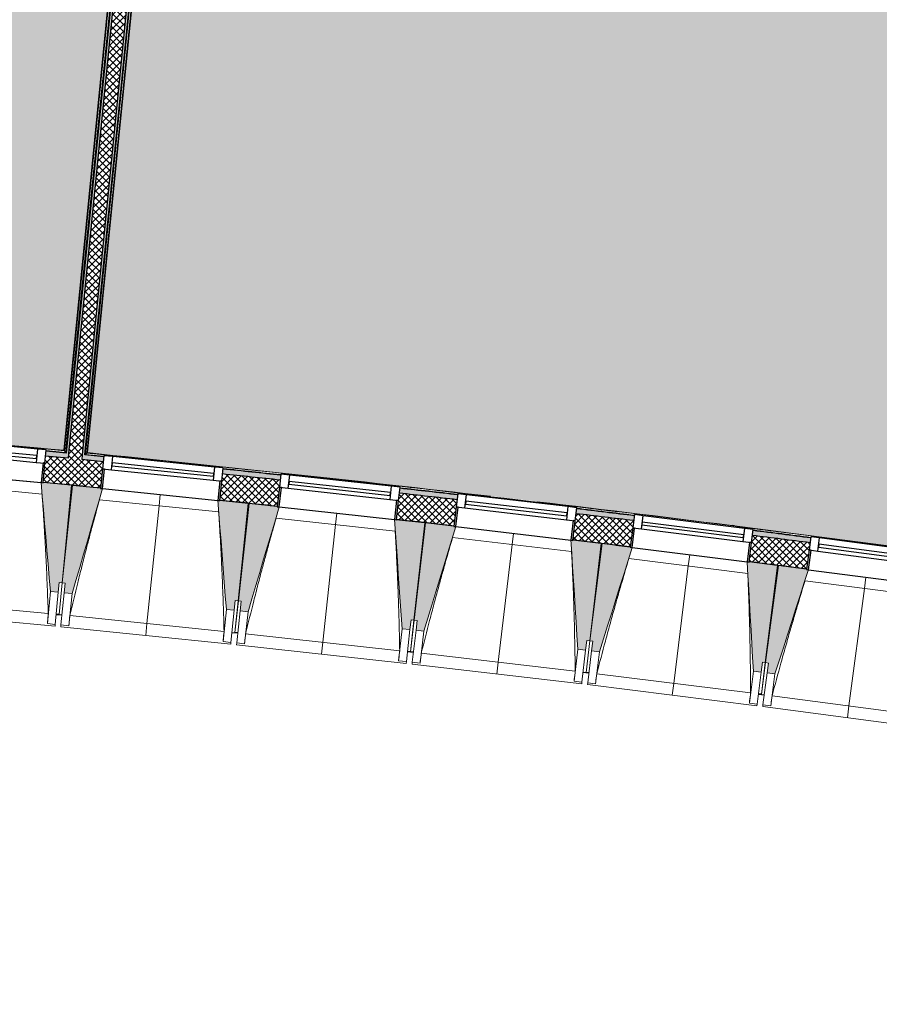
# Model space of a CAD drawing. Header units: millimetres. Extents: x 1909 to 78032, y -36590 to 14615.
# Tile 16 of 68: x 31115 to 35493, y -32461 to -27446. Entities that reach past the tile are written whole.
import ezdxf

# ---------------------------------------------------------------- set-up
doc = ezdxf.new("R2010")
doc.units = ezdxf.units.MM
for name, color, linetype, lineweight in [('A-FLOR', 7, 'Continuous', 25), ('A-FLOR-HRAL', 7, 'Continuous', 18), ('A-GENM', 7, 'Continuous', 18), ('A-GLAZ', 7, 'Continuous', 25), ('A-WALL', 7, 'Continuous', 25), ('A-WALL-PATT', 7, 'Continuous', 25), ('I-WALL', 7, 'Continuous', 25), ('M-AREA-PATT', 7, 'Continuous', 18), ('S-BEAM', 7, 'Continuous', 18)]:
    doc.layers.add(name, color=color, linetype=linetype, lineweight=lineweight)
pattern_1 = [(45, (0, 0), (-17.67767, 17.67767), []), (135, (0, 0), (-17.67767, -17.67767), [])]

# ---------------------------------------------------------------- blocks, each defined once
blk = doc.blocks.new('XXX_VIDE FENETRE - 590-389517-2021_015_1111_DCE_1_50_N0 FINI_SSI_ZDA_ZDM')
at = {"layer": 'A-GLAZ'}
for p, q in [((-305.1, 0), (-305.1, -100)), ((-295.1, 0), (-305.1, 0)), ((295.1, 0), (-295.1, 0)), ((-295.1, -100), (-295.1, 0)), ((305.1, 0), (295.1, 0)), ((295.1, 0), (295.1, -100)), ((305.1, -100), (305.1, 0)), ((-305.1, -100), (-295.1, -100)), ((-260.1, -100), (-305.1, -100)), ((-305.1, -100), (-305.1, -167.5)), ((-260.1, -167.5), (-260.1, -100)), ((260.1, -100), (-260.1, -100)), ((260.1, -100), (260.1, -167.5)), ((305.1, -100), (260.1, -100)), ((295.1, -100), (305.1, -100)), ((305.1, -167.5), (305.1, -100)), ((-305.1, -167.5), (-260.1, -167.5)), ((-260.1, -167.5), (260.1, -167.5)), ((260.1, -167.5), (305.1, -167.5))]:
    blk.add_line(p, q, dxfattribs=at)
at = {"layer": 'A-GLAZ', "color": 173, "true_color": 0x5c63b1}
for p, q in [((260.1, -120), (-260.1, -120)), ((-260.1, -120), (-260.1, -135)), ((-260.1, -135), (260.1, -135)), ((260.1, -135), (260.1, -120))]:
    blk.add_line(p, q, dxfattribs=at)
blk = doc.blocks.new('Garde-corps - Garde-corps-510088-2021_015_1111_DCE_1_50_N0 FINI_SSI_ZDA_ZDM')
at = {"layer": 'A-FLOR-HRAL'}
for p, q in [((-8937, -29660.7), (-8389.9, -24145.2)), ((-8929.2, -29654.3), (-8382.7, -24145.2)), ((-8927.3, -29652.7), (-8378.9, -24123.7)), ((-8925.5, -29651.2), (-8377.2, -24123.8)), ((-8842.6, -29671.7), (-8937, -29660.7)), ((-8842.5, -29670.1), (-8937, -29660.7)), ((-8653, -29683.2), (-8925.5, -29651.2)), ((-8129.8, -29744.5), (-8191.9, -29737.2)), ((-7941.7, -29766.6), (-7960, -29764.6)), ((-5633.3, -30022.5), (-5640.4, -30021.6)), ((-5513.1, -30051.4), (-5536.1, -30048.4)), ((-5281.2, -30078.3), (-5321.3, -30073.6))]:
    blk.add_line(p, q, dxfattribs=at)
at = {"layer": 'A-FLOR-HRAL', "flags": 128}
for points in [[(-8937, -29660.7), (-8937.1, -29660.8), (-8937.4, -29661), (-8937.9, -29661.4), (-8938.4, -29661.8), (-8939, -29662.3), (-8939.6, -29662.8), (-8940.3, -29663.3)], [(-8929.2, -29654.3), (-8933.1, -29657.5), (-8937, -29660.7)], [(-8925.5, -29651.2), (-8925.5, -29651.2), (-8925.6, -29651.3), (-8925.7, -29651.4), (-8925.9, -29651.6), (-8926.2, -29651.8), (-8926.4, -29652), (-8926.6, -29652.2), (-8926.9, -29652.4), (-8927.1, -29652.5), (-8927.3, -29652.7)]]:
    blk.add_lwpolyline(points, dxfattribs=at)
at = {"layer": 'A-FLOR-HRAL'}
for radius, start, end in [(125935, 82.312065, 84.320586), (125936.7, 83.380429, 84.319793), (125927.8, 83.868418, 84.002976), (125927.8, 83.456226, 83.590783), (125936.7, 82.312858, 83.271383), (125927.8, 83.044033, 83.178591), (125927.8, 82.631839, 82.766398)]:
    blk.add_arc((-21392, -154971), radius, start, end, dxfattribs=at)
blk = doc.blocks.new('Garde-corps - Garde-corps-510192-2021_015_1111_DCE_1_50_N0 FINI_SSI_ZDA_ZDM')
at = {"layer": 'A-FLOR-HRAL'}
for p, q in [((-8498.7, -24111.8), (-9046.9, -29639.2)), ((-8497, -24112), (-9045.4, -29641)), ((-8497.4, -24133.9), (-9043.9, -29642.9)), ((-8490.4, -24135.2), (-9037.5, -29650.7)), ((-9046.9, -29639.2), (-9329.4, -29616.3)), ((-9037.5, -29650.7), (-9136.9, -29642.6)), ((-9037.5, -29650.7), (-9136.8, -29641))]:
    blk.add_line(p, q, dxfattribs=at)
at = {"layer": 'A-FLOR-HRAL', "flags": 128}
blk.add_lwpolyline([(-9043.9, -29642.9), (-9040.7, -29646.8), (-9037.5, -29650.7)], dxfattribs=at)
at = {"layer": 'A-FLOR-HRAL'}
for radius, start, end in [(125935, 84.373021, 86.346998), (125936.7, 84.373813, 86.346207)]:
    blk.add_arc((-21392, -154971), radius, start, end, dxfattribs=at)
for points, knots in [([(-9046.9, -29639.2), (-9046.9, -29639.2), (-9046.9, -29639.2), (-9046.8, -29639.3), (-9046.7, -29639.4), (-9046.6, -29639.6), (-9046.5, -29639.7), (-9046.3, -29639.9), (-9046.2, -29640.1), (-9046, -29640.3), (-9045.8, -29640.5), (-9045.6, -29640.8), (-9045.5, -29640.9), (-9045.4, -29641)], [0.075, 0.075, 0.075, 0.075, 0.15, 0.2125, 0.275, 0.35, 0.425, 0.5, 0.6, 0.7, 0.775, 0.85, 1, 1, 1, 1]), ([(-9037.5, -29650.7), (-9037.5, -29650.7), (-9037.5, -29650.7), (-9037.4, -29650.8), (-9037.4, -29650.8), (-9037.3, -29650.9), (-9037.3, -29651), (-9037.2, -29651.1), (-9037.1, -29651.1), (-9037, -29651.2), (-9036.9, -29651.4), (-9036.8, -29651.5), (-9036.7, -29651.6), (-9036.6, -29651.7), (-9036.5, -29651.9), (-9036.4, -29652), (-9036.3, -29652.1), (-9036.2, -29652.3), (-9036, -29652.5), (-9035.7, -29652.8), (-9035.3, -29653.4), (-9035, -29653.8), (-9034.8, -29654)], [0, 0, 0, 0, 0.071429, 0.107143, 0.142857, 0.178571, 0.214286, 0.25, 0.285714, 0.321429, 0.357143, 0.392857, 0.428571, 0.464286, 0.5, 0.535714, 0.571429, 0.607143, 0.642857, 0.714286, 0.857143, 1, 1, 1, 1])]:
    blk.add_open_spline(points, degree=3, knots=knots, dxfattribs=at)
blk = doc.blocks.new('B02_ARC_rvt-1-2021_015_1111_DCE_1_50_N0 FINI_SSI_ZDA_ZDM')
at = {"layer": 'A-WALL-PATT', "lineweight": 5, "true_color": 0xdadada}
blk.add_hatch(color=254, dxfattribs=at).paths.add_polyline_path([(-9022.4, -29655.2), (-8409.9, -23480.5), (-8422.3, -23479.3), (-9034.8, -29654), (-9028.6, -29654.6)])
at = {"layer": 'A-WALL-PATT', "lineweight": 18}
h = blk.add_hatch(dxfattribs=at)
h.set_pattern_fill('FP_1', color=256, style=0, pattern_type=2)
h.set_pattern_definition(pattern_1)
h.paths.add_polyline_path([(-8955.2, -29687), (-8340.2, -23487.4), (-8409.9, -23480.5), (-9024.8, -29680.1), (-8990, -29683.5)])
at = {"layer": 'A-WALL-PATT', "true_color": 0xdadada}
blk.add_hatch(color=254, dxfattribs=at).paths.add_polyline_path([(-8940.3, -29663.3), (-8327.9, -23488.6), (-8340.2, -23487.4), (-8952.7, -29662.1), (-8946.5, -29662.7)])
at = {"layer": 'A-WALL-PATT', "lineweight": 18}
h = blk.add_hatch(dxfattribs=at)
h.set_pattern_fill('FP_1', color=256, style=0, pattern_type=2)
h.set_pattern_definition(pattern_1)
h.paths.add_polyline_path([(7036.9, -32461.5), (7067.4, -32330), (6938.6, -32300.2), (6908.5, -32431.8), (7003, -32453.6)])
h.paths.add_polyline_path([(6313.7, -32295.9), (6343.7, -32164.3), (6055.4, -32099.5), (6026.3, -32231.3), (6313.3, -32295.8)])
h.paths.add_polyline_path([(5430.4, -32099.8), (5459.5, -31967.9), (5170.7, -31905.2), (5142.5, -32037.3), (5430.1, -32099.7)])
h.paths.add_polyline_path([(4545.8, -31910), (4573.9, -31777.9), (4284.7, -31717.3), (4257.5, -31849.6), (4545.4, -31909.9)])
h.paths.add_polyline_path([(3659.8, -31726.6), (3687, -31594.3), (3571.3, -31570.9), (3545.1, -31703.3), (3629.1, -31720.3)])
h.paths.add_polyline_path([(3445.1, -31683.1), (3471.3, -31550.7), (3397.3, -31535.8), (3371.1, -31668.2), (3434.3, -31680.9)])
h.paths.add_polyline_path([(2772.5, -31549.5), (2798.8, -31417.1), (2507.7, -31360.5), (2483.4, -31493.3), (2772.2, -31549.5)])
h.paths.add_polyline_path([(1884, -31378.9), (1908.3, -31246.1), (1618.8, -31191.9), (1594.4, -31324.7), (1883.3, -31378.7)])
h.paths.add_polyline_path([(994.2, -31214.6), (1018.6, -31081.8), (727.7, -31029.6), (704.3, -31162.5), (993.9, -31214.6)])
h.paths.add_polyline_path([(103.4, -31056.8), (126.8, -30923.8), (-164.5, -30873.7), (-186.9, -31006.8), (103, -31056.7)])
h.paths.add_polyline_path([(-788.7, -30905.3), (-766.2, -30772.2), (-1057.8, -30724.2), (-1079.3, -30857.4), (-789, -30905.3)])
h.paths.add_polyline_path([(-1681.7, -30760.3), (-1660.2, -30627.1), (-1952.2, -30581.1), (-1972.7, -30714.5), (-1682, -30760.3)])
h.paths.add_polyline_path([(-2575.8, -30621.8), (-2555.3, -30488.3), (-2847.5, -30444.4), (-2867.1, -30578), (-2576.1, -30621.7)])
h.paths.add_polyline_path([(-3470.9, -30489.6), (-3451.3, -30356), (-3743.9, -30314.3), (-3762.5, -30448), (-3471.1, -30489.6)])
h.paths.add_polyline_path([(-4366.9, -30363.9), (-4348.3, -30230.2), (-4641.1, -30190.5), (-4658.8, -30324.4), (-4367.1, -30363.9)])
h.paths.add_polyline_path([(-5263.7, -30244.6), (-5246.1, -30110.8), (-5539.2, -30073.2), (-5555.9, -30207.2), (-5264, -30244.6)])
h.paths.add_polyline_path([(-6161.5, -30131.8), (-6144.8, -29997.9), (-6438.2, -29962.4), (-6453.9, -30096.5), (-6161.7, -30131.8)])
h.paths.add_polyline_path([(-7060, -30025.5), (-7044.2, -29891.4), (-7337.9, -29858.1), (-7352.6, -29992.3), (-7060.2, -30025.5)])
h.paths.add_polyline_path([(-7959.2, -29925.6), (-7944.4, -29791.4), (-8238.3, -29760.2), (-8252, -29894.5), (-7959.4, -29925.6)])
h.paths.add_polyline_path([(-8859.1, -29832.2), (-8845.3, -29697.9), (-9139.4, -29668.8), (-9152.3, -29803.2), (-8859.3, -29832.2)])
h.paths.add_polyline_path([(-9759.7, -29745.3), (-9746.9, -29610.9), (-10041.2, -29583.9), (-10053, -29718.4), (-9759.8, -29745.3)])
h.paths.add_polyline_path([(-10660.9, -29664.9), (-10649, -29530.4), (-10943.5, -29505.5), (-10954.4, -29640.1), (-10661, -29664.9)])
h.paths.add_polyline_path([(-11562.6, -29590.9), (-11551.7, -29456.3), (-11846.4, -29433.6), (-11856.3, -29568.2), (-11562.7, -29590.9)])
h.paths.add_polyline_path([(-12464.9, -29523.4), (-12455, -29388.8), (-12749.7, -29368.2), (-12758.7, -29502.9), (-12465, -29523.4)])
h.paths.add_polyline_path([(-13367.6, -29462.5), (-13358.6, -29327.8), (-13405.4, -29324.8), (-13413.8, -29459.5), (-13367.7, -29462.5)])
at = {"layer": 'A-WALL-PATT', "lineweight": 5, "true_color": 0xdadada}
h = blk.add_hatch(color=254, dxfattribs=at)
h.paths.add_polyline_path([(7067.4, -32330), (7073.1, -32305.6), (6944.2, -32275.8), (6938.6, -32300.2), (7008.6, -32316.3)])
h.paths.add_polyline_path([(6343.7, -32164.3), (6349.3, -32139.9), (6060.8, -32075.1), (6055.4, -32099.5), (6335.6, -32162.5)])
h.paths.add_polyline_path([(5459.5, -31967.9), (5464.9, -31943.5), (5175.9, -31880.8), (5170.7, -31905.2), (5451.7, -31966.2)])
h.paths.add_polyline_path([(4573.9, -31777.9), (4579.2, -31753.5), (4289.7, -31692.8), (4284.7, -31717.3), (4566.3, -31776.3)])
h.paths.add_polyline_path([(3687, -31594.3), (3692, -31569.8), (3576.1, -31546.3), (3571.3, -31570.9), (3659.8, -31588.8)])
h.paths.add_polyline_path([(3471.3, -31550.7), (3476.1, -31526.2), (3402.2, -31511.3), (3397.3, -31535.8), (3470, -31550.4)])
h.paths.add_polyline_path([(2798.8, -31417.1), (2803.6, -31392.6), (2512.2, -31335.9), (2507.7, -31360.5), (2791.6, -31415.7)])
h.paths.add_polyline_path([(1908.3, -31246.1), (1912.8, -31221.5), (1623.3, -31167.3), (1618.8, -31191.9), (1901.3, -31244.8)])
h.paths.add_polyline_path([(1018.6, -31081.8), (1023.1, -31057.3), (732.1, -31005), (727.7, -31029.6), (1012, -31080.6)])
h.paths.add_polyline_path([(126.8, -30923.8), (131.1, -30899.2), (22.2, -30880.4), (18, -30905), (123, -30923.2)])
h.paths.add_polyline_path([(-51, -30893.1), (-46.8, -30868.5), (-160.3, -30849), (-164.5, -30873.7), (-52.9, -30892.8)])
h.paths.add_polyline_path([(-766.2, -30772.2), (-762, -30747.6), (-1053.8, -30699.5), (-1057.8, -30724.2), (-772.3, -30771.2)])
h.paths.add_polyline_path([(-1660.2, -30627.1), (-1656.2, -30602.4), (-1948.4, -30556.4), (-1952.2, -30581.1), (-1666.1, -30626.1)])
h.paths.add_polyline_path([(-2555.3, -30488.3), (-2551.5, -30463.6), (-2843.9, -30419.7), (-2847.5, -30444.4), (-2560.9, -30487.5)])
h.paths.add_polyline_path([(-3451.3, -30356), (-3447.7, -30331.3), (-3740.4, -30289.5), (-3743.9, -30314.3), (-3456.6, -30355.3)])
h.paths.add_polyline_path([(-4348.3, -30230.2), (-4344.8, -30205.4), (-4454.3, -30190.5), (-4457.6, -30215.3), (-4353.3, -30229.5)])
h.paths.add_polyline_path([(-4527, -30205.9), (-4523.7, -30181.1), (-4637.9, -30165.7), (-4641.1, -30190.5), (-4529.9, -30205.5)])
h.paths.add_polyline_path([(-5246.1, -30110.8), (-5242.8, -30086), (-5536.1, -30048.4), (-5539.2, -30073.2), (-5250.9, -30110.2)])
h.paths.add_polyline_path([(-6144.8, -29997.9), (-6141.7, -29973.1), (-6435.3, -29937.6), (-6438.2, -29962.4), (-6149.3, -29997.3)])
h.paths.add_polyline_path([(-7044.2, -29891.4), (-7041.3, -29866.6), (-7335.1, -29833.2), (-7337.9, -29858.1), (-7048.5, -29890.9)])
h.paths.add_polyline_path([(-7944.4, -29791.4), (-7941.7, -29766.6), (-8235.8, -29735.4), (-8238.3, -29760.2), (-7948.4, -29791)])
h.paths.add_polyline_path([(-8845.3, -29697.9), (-8842.8, -29673.1), (-8952.7, -29662.1), (-8955.2, -29687), (-8849.1, -29697.6)])
h.paths.add_polyline_path([(-9024.8, -29680.1), (-9022.4, -29655.2), (-9137, -29643.9), (-9139.4, -29668.8), (-9028.6, -29679.7)])
h.paths.add_polyline_path([(-9746.9, -29610.9), (-9744.5, -29586), (-10039, -29559), (-10041.2, -29583.9), (-9750.3, -29610.6)])
h.paths.add_polyline_path([(-10649, -29530.4), (-10646.8, -29505.5), (-10941.5, -29480.6), (-10943.5, -29505.5), (-10652.2, -29530.1)])
h.paths.add_polyline_path([(-11551.7, -29456.3), (-11549.7, -29431.4), (-11844.5, -29408.7), (-11846.4, -29433.6), (-11554.7, -29456.1)])
h.paths.add_polyline_path([(-12454.9, -29388.8), (-12453.1, -29363.9), (-12748.1, -29343.2), (-12749.7, -29368.2), (-12457.6, -29388.6)])
h.paths.add_polyline_path([(-13358.6, -29327.8), (-13356.9, -29302.8), (-13378.9, -29301.4), (-13380.5, -29326.4), (-13361, -29327.6)])
at = {"layer": 'A-FLOR'}
for p, q in [((-9008.1, -29817.4), (-9003.3, -29817.9)), ((-8108, -29909.7), (-8103.3, -29910.2)), ((-7352.6, -29992.3), (-7290.7, -29999.3)), ((-6310.3, -30113.8), (-6305.3, -30114.4)), ((-6233, -30123.1), (-6161.5, -30131.8)), ((-5412.2, -30225.5), (-5407.5, -30226.1))]:
    blk.add_line(p, q, dxfattribs=at)
blk.add_arc((-21392, -154971), 125764.8, 83.456418, 83.558302, dxfattribs=at)
at = {"layer": 'A-WALL'}
for p, q in [((-8409.9, -23480.5), (-9022.4, -29655.2)), ((-8340.2, -23487.4), (-8952.7, -29662.1)), ((-8487.4, -24135.5), (-9034.8, -29654)), ((-8940.3, -29663.3), (-8392.9, -24144.9)), ((-9024.8, -29680.1), (-9139.4, -29668.8)), ((-9022.4, -29655.2), (-9024.8, -29680.1)), ((-8952.7, -29662.1), (-8955.2, -29687)), ((-8845.3, -29697.9), (-8955.2, -29687))]:
    blk.add_line(p, q, dxfattribs=at)
for start, end in [(83.868451, 84.002948), (83.456258, 83.590755), (83.044065, 83.178562), (82.631872, 82.766369)]:
    blk.add_arc((-21392, -154971), 125899.8, start, end, dxfattribs=at)
at = {"layer": 'I-WALL', "flags": 128}
for points in [[(-9034.8, -29654), (-9085.9, -29649), (-9137, -29643.9)], [(-8842.8, -29673.1), (-8891.5, -29668.2), (-8940.3, -29663.3)]]:
    blk.add_lwpolyline(points, dxfattribs=at)
at = {"layer": 'I-WALL'}
for radius, start, end in [(125924.8, 83.868422, 84.002973), (125764.8, 84.280805, 84.415004), (125924.8, 83.456229, 83.590781), (125764.8, 83.868611, 84.00281), (125924.8, 83.044036, 83.178588), (125764.8, 83.456418, 83.590617), (125924.8, 82.631843, 82.766395), (125764.8, 83.044224, 83.178423), (125764.8, 82.63203, 82.76623)]:
    blk.add_arc((-21392, -154971), radius, start, end, dxfattribs=at)
at = {"layer": 'A-FLOR-HRAL', "lineweight": 18}
for name in ['Garde-corps - Garde-corps-510192-2021_015_1111_DCE_1_50_N0 FINI_SSI_ZDA_ZDM', 'Garde-corps - Garde-corps-510088-2021_015_1111_DCE_1_50_N0 FINI_SSI_ZDA_ZDM']:
    blk.add_blockref(name, (0, 0), dxfattribs=at)
at = {"layer": 'A-GLAZ', "lineweight": 18}
for p, rotation in [((-9456.1, -29775.8), 174.5426623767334), ((-8555.8, -29865), 174.1310278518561), ((-7656.1, -29960.6), 173.7193933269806), ((-6757.1, -30062.7), 173.307758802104), ((-5858.9, -30171.3), 172.8961242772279), ((-4961.5, -30286.3), 172.4844897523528)]:
    blk.add_blockref('XXX_VIDE FENETRE - 590-389517-2021_015_1111_DCE_1_50_N0 FINI_SSI_ZDA_ZDM', p, dxfattribs=dict(at, rotation=rotation))
blk = doc.blocks.new('20_MUR PREFA_01 - MODULE_01 B-3165811-2021_015_1111_DCE_1_50_N0 FINI_SSI_ZDA_ZDM')
at = {"layer": 'A-GENM'}
for p, q in [((0, 722.1), (0, 661.4)), ((0, 661.4), (0, 58.5)), ((0, 0.7), (0, 58.5))]:
    blk.add_line(p, q, dxfattribs=at)
blk = doc.blocks.new('B02_DC_STR_rvt-1-2021_015_1111_DCE_1_50_N0 FINI_SSI_ZDA_ZDM')
at = {"layer": 'S-BEAM', "lineweight": 5, "true_color": 0x787878}
for points in [[(-9075.2, -30362.8), (-9070.5, -30313), (-9055.5, -30314.4), (-9008.1, -29817.9), (-9152.3, -29804.1), (-9152.9, -29804.8), (-9162.3, -29803.9), (-9115.1, -30359)], [(-9004.8, -30369.8), (-8849.4, -29834.8), (-8859.3, -29833.8), (-8859.3, -29833.1), (-9003.4, -29818.3), (-9054.4, -30314.5), (-9039.4, -30316), (-9044.6, -30365.7), (-9039.4, -30366.3)], [(-8179.1, -30454.7), (-8174, -30405), (-8159.1, -30406.5), (-8108.1, -29910.3), (-8252.2, -29895.5), (-8252.3, -29896.2), (-8262.2, -29895.2), (-8218.9, -30450.6), (-8187.7, -30453.8)], [(-8108.7, -30462.2), (-7949.5, -29928.3), (-7959.4, -29927.2), (-7959.4, -29926.6), (-8103.3, -29910.7), (-8157.9, -30406.5), (-8143, -30408.2), (-8148.5, -30457.9), (-8143, -30458.5)], [(-7283.7, -30553), (-7278.2, -30503.3), (-7263.3, -30505), (-7208.7, -30009.2), (-7352.8, -29993.3), (-7353, -29994), (-7362.7, -29992.9), (-7323.4, -30548.7)], [(-7213.3, -30561.1), (-7050.2, -30028.3), (-7060.2, -30027.2), (-7060.2, -30026.5), (-7204, -30009.6), (-7262.1, -30505), (-7247.2, -30506.7), (-7253, -30556.4), (-7247.2, -30557.1)], [(-6389, -30657.8), (-6383.1, -30608.1), (-6368.2, -30609.9), (-6310.1, -30114.5), (-6454, -30097.6), (-6454.1, -30098.3), (-6464, -30097.1), (-6428.7, -30653.1), (-6399.6, -30656.5)], [(-6318.7, -30666.3), (-6151.8, -30134.8), (-6161.7, -30133.6), (-6161.7, -30132.9), (-6305.4, -30115), (-6367.1, -30609.9), (-6352.2, -30611.8), (-6358.4, -30661.4), (-6352.2, -30662.2)], [(-5495, -30769), (-5488.9, -30719.4), (-5474, -30721.2), (-5412.3, -30226.3), (-5556.1, -30208.3), (-5556.2, -30209), (-5566.1, -30207.8), (-5534.7, -30764)], [(-5424.8, -30778), (-5254.1, -30247.7), (-5264, -30246.4), (-5264, -30245.7), (-5407.5, -30226.8), (-5472.8, -30721.3), (-5457.9, -30723.2), (-5464.5, -30772.8), (-5457.9, -30773.7)]]:
    blk.add_hatch(color=8, dxfattribs=at).paths.add_polyline_path(points)
at = {"layer": 'A-FLOR'}
for p, q in [((-9086, -30475.2), (-9056.1, -30478.1)), ((-9071, -30475.8), (-9085.9, -30474.4)), ((-8190.7, -30567), (-8160.8, -30570.2)), ((-8160.7, -30569.3), (-8175.6, -30567.6)), ((-7266.2, -30668.7), (-7296, -30665.3)), ((-7296, -30665.3), (-7266.2, -30668.7)), ((-7281, -30666.1), (-7295.9, -30664.5)), ((-6402.1, -30770), (-6372.3, -30773.6)), ((-6372.3, -30773.6), (-6387.2, -30771.8)), ((-6372.2, -30772.6), (-6387.1, -30770.8)), ((-5509, -30881.1), (-5479.2, -30884.9)), ((-5494, -30882.1), (-5508.9, -30880.2))]:
    blk.add_line(p, q, dxfattribs=at)
at = {"layer": 'S-BEAM'}
for p, q in [((-9749.9, -29747.7), (-9162.4, -29803.9)), ((-9157.8, -29862.4), (-9765.5, -29804.3)), ((-9008.1, -29817.9), (-9152.4, -29804.1)), ((-9055.5, -30314.4), (-9008.1, -29817.9)), ((-9003.4, -29818.3), (-9054.4, -30314.5)), ((-8859.2, -29833.1), (-9003.4, -29818.3)), ((-8849.3, -29834.8), (-8262.2, -29895.1)), ((-8258.1, -29953.7), (-8865.3, -29891.3)), ((-8108.1, -29910.3), (-8252.3, -29895.5)), ((-8159.1, -30406.5), (-8108.1, -29910.3)), ((-8103.3, -29910.7), (-8157.9, -30406.5)), ((-7959.3, -29926.6), (-8103.3, -29910.7)), ((-7949.4, -29928.3), (-7362.8, -29992.9)), ((-7359, -30051.5), (-7965.8, -29984.7)), ((-7208.7, -30009.2), (-7352.8, -29993.3)), ((-7263.3, -30505), (-7208.7, -30009.2)), ((-7204, -30009.6), (-7262.1, -30505)), ((-7060.1, -30026.5), (-7204, -30009.6)), ((-7050.2, -30028.3), (-6464, -30097.1)), ((-6460.7, -30155.7), (-7067, -30084.6)), ((-6310.1, -30114.5), (-6454.1, -30097.6)), ((-6368.2, -30609.9), (-6310.1, -30114.5)), ((-6305.4, -30115), (-6367.1, -30609.9)), ((-6161.6, -30132.9), (-6305.4, -30115)), ((-6151.7, -30134.8), (-5566.1, -30207.8)), ((-5563.2, -30266.4), (-6169, -30190.9)), ((-5412.3, -30226.3), (-5556.1, -30208.3)), ((-5474, -30721.2), (-5412.3, -30226.3)), ((-5407.5, -30226.8), (-5472.8, -30721.3)), ((-5263.9, -30245.7), (-5407.5, -30226.8)), ((-5254.1, -30247.7), (-4668.9, -30324.9)), ((-9075.2, -30362.8), (-9070.5, -30313)), ((-9055.5, -30314.4), (-9071, -30475.8)), ((-9070.9, -30475.7), (-9054.4, -30314.5)), ((-9070.5, -30313), (-9055.5, -30314.4)), ((-9054.4, -30314.5), (-9039.4, -30316)), ((-9039.4, -30316), (-9044.6, -30365.7)), ((-4666.4, -30383.5), (-5271.7, -30303.7)), ((-9115.1, -30359), (-9130.7, -30522.5)), ((-9115.1, -30359), (-9075.2, -30362.8)), ((-9075.2, -30362.8), (-9090.8, -30526.3)), ((-9061.3, -30529.1), (-9044.6, -30365.7)), ((-9044.6, -30365.7), (-9004.8, -30369.8)), ((-9021.6, -30533.2), (-9004.8, -30369.8)), ((-9911.9, -30396), (-9126, -30471.1)), ((-8179.1, -30454.7), (-8174, -30405)), ((-8159.1, -30406.5), (-8175.7, -30567.7)), ((-8175.6, -30567.6), (-8157.9, -30406.5)), ((-8174, -30405), (-8159.1, -30406.5)), ((-8157.9, -30406.5), (-8143, -30408.2)), ((-8143, -30408.2), (-8148.5, -30457.9)), ((-9957.8, -30452.5), (-9091.7, -30535.3)), ((-9086.1, -30476.5), (-9071.2, -30477.9)), ((-9071, -30476.7), (-9071.2, -30477.9)), ((-9071.2, -30477.8), (-9056.2, -30479.3)), ((-9016, -30481.9), (-8230.7, -30562.6)), ((-8218.9, -30450.6), (-8235.7, -30613.9)), ((-8218.9, -30450.6), (-8179.1, -30454.7)), ((-8179.1, -30454.7), (-8195.9, -30618)), ((-8166.4, -30621.1), (-8148.5, -30457.9)), ((-8148.5, -30457.9), (-8108.7, -30462.2)), ((-8126.7, -30625.4), (-8108.7, -30462.2)), ((-9130.7, -30522.5), (-9130.7, -30522.2)), ((-9090.8, -30526.3), (-9130.7, -30522.5)), ((-9090.8, -30526.3), (-9091.7, -30535.3)), ((-9062.3, -30538.1), (-9061.3, -30529.1)), ((-9062.3, -30538.1), (-8196.8, -30627)), ((-9021.6, -30533.2), (-9061.3, -30529.1)), ((-9021.5, -30532.9), (-9021.6, -30533.2)), ((-7283.7, -30553), (-7278.2, -30503.3)), ((-7281, -30666), (-7262.1, -30505)), ((-7263.3, -30505), (-7281, -30666.1)), ((-7278.2, -30503.3), (-7263.3, -30505)), ((-7262.1, -30505), (-7247.2, -30506.7)), ((-7247.2, -30506.7), (-7253, -30556.4)), ((-8190.8, -30568.3), (-8175.9, -30569.8)), ((-8175.9, -30569.7), (-8175.7, -30568.6)), ((-8175.7, -30568.6), (-8175.9, -30569.8)), ((-8175.9, -30569.7), (-8160.9, -30571.4)), ((-8120.8, -30574.2), (-7336, -30660.6)), ((-7323.4, -30548.7), (-7341.4, -30711.9)), ((-7323.4, -30548.7), (-7283.7, -30553)), ((-7283.7, -30553), (-7301.6, -30716.2)), ((-7272.2, -30719.5), (-7253, -30556.4)), ((-7253, -30556.4), (-7213.3, -30561.1)), ((-7232.4, -30724.2), (-7213.3, -30561.1)), ((-8235.7, -30613.9), (-8235.7, -30613.7)), ((-8195.9, -30618), (-8235.7, -30613.9)), ((-8195.9, -30618), (-8196.8, -30627)), ((-8167.4, -30630.1), (-8166.4, -30621.1)), ((-8167.4, -30630.1), (-7302.6, -30725.2)), ((-8126.7, -30625.4), (-8166.4, -30621.1)), ((-8126.6, -30625.2), (-8126.7, -30625.4)), ((-6389, -30657.8), (-6383.1, -30608.1)), ((-6387.1, -30770.8), (-6367.1, -30609.9)), ((-6368.2, -30609.9), (-6387.1, -30770.9)), ((-6383.1, -30608.1), (-6368.2, -30609.9)), ((-6367.1, -30609.9), (-6352.2, -30611.8)), ((-6352.2, -30611.8), (-6358.4, -30661.4)), ((-7296.2, -30666.5), (-7281.3, -30668.2)), ((-7281.1, -30667), (-7281.3, -30668.2)), ((-7281.2, -30668.1), (-7266.3, -30669.8)), ((-7226.2, -30673), (-6442.1, -30765)), ((-6428.7, -30653.1), (-6447.8, -30816.2)), ((-6428.7, -30653.1), (-6389, -30657.8)), ((-6389, -30657.8), (-6408.1, -30820.9)), ((-6378.7, -30824.3), (-6358.4, -30661.4)), ((-6358.4, -30661.4), (-6318.7, -30666.3)), ((-6339, -30829.3), (-6318.7, -30666.3)), ((-7341.4, -30711.9), (-7341.4, -30711.6)), ((-7301.6, -30716.2), (-7341.4, -30711.9)), ((-7301.6, -30716.2), (-7302.6, -30725.2)), ((-7273.2, -30728.5), (-7272.2, -30719.5)), ((-7273.2, -30728.5), (-6409.2, -30829.9)), ((-7232.4, -30724.2), (-7272.2, -30719.5)), ((-7232.4, -30723.9), (-7232.4, -30724.2)), ((-5495, -30769), (-5488.9, -30719.4)), ((-5474, -30721.2), (-5494, -30882.1)), ((-5494, -30882), (-5472.8, -30721.3)), ((-5488.9, -30719.4), (-5474, -30721.2)), ((-5472.8, -30721.3), (-5457.9, -30723.2)), ((-5457.9, -30723.2), (-5464.5, -30772.8)), ((-6402.3, -30771.2), (-6387.4, -30773)), ((-6387.4, -30772.9), (-6387.2, -30771.8)), ((-6387.2, -30771.8), (-6387.4, -30773)), ((-6387.4, -30772.9), (-6372.5, -30774.7)), ((-6332.4, -30778.1), (-5548.9, -30875.8)), ((-5534.7, -30764), (-5555, -30927)), ((-5534.7, -30764), (-5495, -30769)), ((-5495, -30769), (-5515.3, -30931.9)), ((-5485.9, -30935.6), (-5464.5, -30772.8)), ((-5464.5, -30772.8), (-5424.8, -30778)), ((-5446.3, -30940.8), (-5424.8, -30778)), ((-6447.8, -30816.2), (-6447.8, -30816)), ((-6408.1, -30820.9), (-6447.8, -30816.2)), ((-6408.1, -30820.9), (-6409.2, -30829.9)), ((-6379.8, -30833.3), (-6378.7, -30824.3)), ((-6379.8, -30833.3), (-5516.5, -30940.9)), ((-6339, -30829.3), (-6378.7, -30824.3)), ((-6338.9, -30829), (-6339, -30829.3)), ((-5509.2, -30882.3), (-5494.3, -30884.2)), ((-5494.1, -30883.1), (-5494.3, -30884.2)), ((-5494.3, -30884.1), (-5479.4, -30886)), ((-5439.3, -30889.7), (-4656.6, -30993)), ((-5555, -30927), (-5555, -30926.7)), ((-5515.3, -30931.9), (-5555, -30927)), ((-5515.3, -30931.9), (-5516.5, -30940.9)), ((-5487.1, -30944.6), (-5485.9, -30935.6)), ((-5446.3, -30940.8), (-5485.9, -30935.6)), ((-5446.2, -30940.6), (-5446.3, -30940.8)), ((-5487.1, -30944.6), (-4624.6, -31058.4))]:
    blk.add_line(p, q, dxfattribs=at)
at = {"layer": 'S-BEAM', "flags": 128}
for points in [[(-9162.4, -29803.2), (-9156.5, -29872.6), (-9150.6, -29942.1), (-9144.6, -30011.6), (-9138.7, -30081.1), (-9132.8, -30150.6), (-9126.9, -30220), (-9121, -30289.5), (-9115.1, -30359)], [(-9004.8, -30369.8), (-8985.3, -30302.9), (-8965.9, -30235.9), (-8946.4, -30168.9), (-8927, -30102), (-8907.5, -30035), (-8888.1, -29968.1), (-8868.6, -29901.1), (-8849.2, -29834.1)], [(-8262.3, -29894.5), (-8256.8, -29964), (-8251.4, -30033.5), (-8246, -30103), (-8240.6, -30172.5), (-8235.2, -30242), (-8229.7, -30311.6), (-8224.3, -30381.1), (-8218.9, -30450.6)], [(-8108.7, -30462.2), (-8088.8, -30395.4), (-8068.8, -30328.6), (-8048.9, -30261.8), (-8029, -30194.9), (-8009, -30128.1), (-7989.1, -30061.3), (-7969.2, -29994.5), (-7949.3, -29927.7)], [(-7362.8, -29992.2), (-7357.9, -30061.8), (-7353, -30131.3), (-7348, -30200.9), (-7343.1, -30270.4), (-7338.2, -30340), (-7333.3, -30409.5), (-7328.4, -30479.1), (-7323.4, -30548.7)], [(-7213.3, -30561.1), (-7192.9, -30494.4), (-7172.5, -30427.7), (-7152.1, -30361), (-7131.7, -30294.4), (-7111.3, -30227.7), (-7090.9, -30161), (-7070.4, -30094.3), (-7050, -30027.7)], [(-6464.1, -30096.4), (-6459.6, -30166), (-6455.2, -30235.6), (-6450.8, -30305.2), (-6446.4, -30374.8), (-6442, -30444.4), (-6437.5, -30514), (-6433.1, -30583.5), (-6428.7, -30653.1)], [(-6318.7, -30666.3), (-6297.8, -30599.8), (-6276.9, -30533.3), (-6256, -30466.8), (-6235.1, -30400.2), (-6214.2, -30333.7), (-6193.3, -30267.2), (-6172.5, -30200.6), (-6151.6, -30134.1)], [(-5566.1, -30207.1), (-5562.2, -30276.7), (-5558.3, -30346.3), (-5554.3, -30415.9), (-5550.4, -30485.6), (-5546.5, -30555.2), (-5542.6, -30624.8), (-5538.7, -30694.4), (-5534.7, -30764)], [(-5424.8, -30778), (-5403.4, -30711.7), (-5382.1, -30645.3), (-5360.7, -30578.9), (-5339.3, -30512.5), (-5318, -30446.2), (-5296.6, -30379.8), (-5275.2, -30313.4), (-5253.9, -30247)], [(-9130.7, -30522.2), (-9129.7, -30512), (-9128.8, -30501.8), (-9127.9, -30491.5), (-9126.9, -30481.3), (-9126, -30471.1)], [(-9016, -30481.9), (-9017.1, -30492.1), (-9018.2, -30502.3), (-9019.3, -30512.5), (-9020.4, -30522.7), (-9021.5, -30532.9)], [(-8235.7, -30613.7), (-8234.7, -30603.5), (-8233.7, -30593.3), (-8232.7, -30583), (-8231.7, -30572.8), (-8230.7, -30562.6)], [(-8120.8, -30574.2), (-8121.9, -30584.4), (-8123.1, -30594.6), (-8124.3, -30604.8), (-8125.4, -30615), (-8126.6, -30625.2)], [(-7341.4, -30711.6), (-7340.3, -30701.4), (-7339.2, -30691.2), (-7338.2, -30681), (-7337.1, -30670.8), (-7336, -30660.6)], [(-7226.2, -30673), (-7227.4, -30683.1), (-7228.7, -30693.3), (-7229.9, -30703.5), (-7231.1, -30713.7), (-7232.4, -30723.9)], [(-6447.8, -30816), (-6446.7, -30805.8), (-6445.5, -30795.6), (-6444.4, -30785.4), (-6443.2, -30775.2), (-6442.1, -30765)], [(-6332.4, -30778.1), (-6333.7, -30788.3), (-6335, -30798.5), (-6336.3, -30808.7), (-6337.6, -30818.9), (-6338.9, -30829)], [(-5555, -30926.7), (-5553.8, -30916.5), (-5552.6, -30906.3), (-5551.3, -30896.2), (-5550.1, -30886), (-5548.9, -30875.8)], [(-5439.3, -30889.7), (-5440.7, -30899.9), (-5442.1, -30910.1), (-5443.4, -30920.2), (-5444.8, -30930.4), (-5446.2, -30940.6)]]:
    blk.add_lwpolyline(points, dxfattribs=at)
at = {"layer": 'S-BEAM'}
for points, knots in [([(-9126, -30471.1), (-9127.5, -30425.1), (-9130.1, -30356.3), (-9134.1, -30264.5), (-9137.6, -30189.8), (-9141.9, -30109.4), (-9146.9, -30023.3), (-9152.2, -29940.9), (-9156, -29887.3), (-9157.9, -29862.3)], [0, 0, 0, 0, 0.2222222, 0.3333333, 0.4444444, 0.5833333, 0.7222222, 0.8611111, 0.9816328, 0.9816328, 0.9816328, 0.9816328]), ([(-8865.2, -29891.3), (-8876.6, -29932), (-8893.7, -29994.9), (-8916.4, -30080.3), (-8935.2, -30152.6), (-8955, -30230.6), (-8982.8, -30342.2), (-9002.9, -30426), (-9016, -30481.9)], [0.0183454, 0.0183454, 0.0183454, 0.0183454, 0.2222222, 0.3333333, 0.4444444, 0.5833333, 0.7222222, 1, 1, 1, 1]), ([(-8230.7, -30562.6), (-8231.9, -30516.7), (-8233.9, -30447.8), (-8237.2, -30355.9), (-8240.3, -30281.2), (-8243.9, -30200.8), (-8248.3, -30114.7), (-8253.1, -30032.2), (-8256.5, -29978.6), (-8258.2, -29953.7)], [0, 0, 0, 0, 0.2222222, 0.3333333, 0.4444444, 0.5833333, 0.7222222, 0.8611111, 0.9816328, 0.9816328, 0.9816328, 0.9816328]), ([(-7965.7, -29984.7), (-7977.3, -30025.3), (-7995, -30088.1), (-8018.2, -30173.4), (-8037.6, -30245.5), (-8058, -30323.4), (-8086.5, -30434.8), (-8107.2, -30518.4), (-8120.8, -30574.2)], [0.0183454, 0.0183454, 0.0183454, 0.0183454, 0.2222222, 0.3333333, 0.4444444, 0.5833333, 0.7222222, 1, 1, 1, 1]), ([(-7336, -30660.6), (-7336.9, -30614.6), (-7338.4, -30545.7), (-7341.1, -30453.9), (-7343.6, -30379.1), (-7346.6, -30298.7), (-7350.5, -30212.5), (-7354.6, -30130.1), (-7357.6, -30076.4), (-7359.1, -30051.4)], [0, 0, 0, 0, 0.2222222, 0.3333333, 0.4444444, 0.5833333, 0.7222222, 0.8611111, 0.9816328, 0.9816328, 0.9816328, 0.9816328]), ([(-7066.9, -30084.6), (-7078.8, -30125.1), (-7096.9, -30187.8), (-7120.8, -30272.9), (-7140.6, -30344.9), (-7161.6, -30422.6), (-7190.9, -30533.8), (-7212.2, -30617.2), (-7226.2, -30673)], [0.0183454, 0.0183454, 0.0183454, 0.0183454, 0.2222222, 0.3333333, 0.4444444, 0.5833333, 0.7222222, 1, 1, 1, 1]), ([(-6442.1, -30765), (-6442.6, -30719), (-6443.7, -30650.1), (-6445.7, -30558.2), (-6447.6, -30483.5), (-6450.1, -30403), (-6453.3, -30316.8), (-6456.9, -30234.3), (-6459.5, -30180.6), (-6460.8, -30155.7)], [0, 0, 0, 0, 0.2222222, 0.3333333, 0.4444444, 0.5833333, 0.7222222, 0.8611111, 0.9816328, 0.9816328, 0.9816328, 0.9816328]), ([(-6168.8, -30190.9), (-6181.1, -30231.3), (-6199.6, -30293.9), (-6224.1, -30378.8), (-6244.4, -30450.7), (-6265.9, -30528.3), (-6296.1, -30639.2), (-6318, -30722.5), (-6332.4, -30778.1)], [0.0183454, 0.0183454, 0.0183454, 0.0183454, 0.2222222, 0.3333333, 0.4444444, 0.5833333, 0.7222222, 1, 1, 1, 1]), ([(-5548.9, -30875.8), (-5549.1, -30829.8), (-5549.7, -30760.9), (-5551, -30669), (-5552.4, -30594.2), (-5554.4, -30513.8), (-5556.9, -30427.5), (-5559.9, -30345), (-5562.1, -30291.3), (-5563.3, -30266.4)], [0, 0, 0, 0, 0.2222222, 0.3333333, 0.4444444, 0.5833333, 0.7222222, 0.8611111, 0.9816328, 0.9816328, 0.9816328, 0.9816328]), ([(-5271.6, -30303.7), (-5284.1, -30344), (-5303.1, -30406.5), (-5328.1, -30491.2), (-5349, -30562.9), (-5371.1, -30640.3), (-5402, -30751.1), (-5424.5, -30834.2), (-5439.3, -30889.7)], [0.0183454, 0.0183454, 0.0183454, 0.0183454, 0.2222222, 0.3333333, 0.4444444, 0.5833333, 0.7222222, 1, 1, 1, 1])]:
    blk.add_open_spline(points, degree=3, knots=knots, dxfattribs=at)
at = {"layer": 'S-BEAM', "color": 5, "lineweight": 25, "true_color": 0x0000ff}
for p, rotation in [((-8555.7, -29864.3), 174.1310278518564), ((-7656, -29959.9), 173.7193933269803), ((-6757, -30062), 173.3077588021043), ((-5858.8, -30170.6), 172.8961242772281), ((-4961.4, -30285.6), 172.4844897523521)]:
    blk.add_blockref('20_MUR PREFA_01 - MODULE_01 B-3165811-2021_015_1111_DCE_1_50_N0 FINI_SSI_ZDA_ZDM', p, dxfattribs=dict(at, rotation=rotation))
blk = doc.blocks.new('B02_SSI_rvt-1-2021_015_1111_DCE_1_50_N0 FINI_SSI_ZDA_ZDM')
at = {"layer": 'M-AREA-PATT', "true_color": 0x379bff}
h = blk.add_hatch(color=150, dxfattribs=at)
h.paths.add_polyline_path([(-9046.9, -29639.2), (-9046.8, -29638.5), (-8498.7, -24111.8), (-8543.9, -24107.2), (-8547.9, -24104.2), (-8549, -24101.8), (-8549.2, -24099.2), (-8548.5, -24096.7), (-8546.9, -24094.6), (-8541.7, -24092.5), (-8497.1, -24096.3), (-8481.4, -23937.6), (-8526.6, -23933), (-8530.6, -23930.1), (-8531.7, -23927.7), (-8531.9, -23925.1), (-8531.2, -23922.6), (-8529.7, -23920.5), (-8524.4, -23918.3), (-8479.8, -23922.1), (-8464.1, -23763.5), (-8509.3, -23758.9), (-8513.3, -23755.9), (-8514.4, -23753.6), (-8514.6, -23751), (-8513.9, -23748.4), (-8512.4, -23746.3), (-8507.1, -23744.2), (-8462.6, -23748), (-8439, -23505.7), (-8480.2, -23501), (-8467.1, -23361.6), (-9184.6, -23296.5), (-9379.3, -23280), (-9381.2, -23301.5), (-9274.1, -23311.5), (-9276, -23333.2), (-9406.5, -23321.1), (-9405.7, -23317.1), (-9406.1, -23316.9), (-9403, -23278), (-9764.3, -23247.3), (-9788.4, -23538), (-11476.1, -23403.4), (-12992, -23292), (-13155.3, -25920), (-13364.6, -29288.8), (-12488.9, -29348), (-12160.6, -29371.8), (-11562.6, -29417.3), (-11107.5, -29453.6), (-10461.5, -29508.5), (-10017.7, -29547.6), (-9651.3, -29581.8), (-9046.9, -29639.2)])
h.paths.add_polyline_path([(-9744.3, -29583.9), (-9744.5, -29583.3), (-9774.5, -29581), (-9744.5, -29583.9)])
h.paths.add_polyline_path([(-10646.6, -29503.4), (-10646.8, -29502.7), (-10941.2, -29477.6), (-10941, -29478.3), (-10646.8, -29503.4)])
h.paths.add_polyline_path([(-11549.5, -29429.4), (-11549.7, -29428.6), (-11844.3, -29405.8), (-11844.1, -29406.7), (-11549.7, -29429.3)])
h.paths.add_polyline_path([(-12452.9, -29361.5), (-12453.1, -29360.9), (-12747.9, -29340.4), (-12747.7, -29341.4), (-12453.1, -29361.5)])
h.paths.add_polyline_path([(-13356.8, -29299.9), (-13357, -29299.8), (-13357.7, -29299.8)])
h.paths.add_polyline_path([(-8422.5, -23481.2), (-8422.5, -23481), (-8422.5, -23481.2)])
h = blk.add_hatch(color=150, dxfattribs=at)
h.paths.add_polyline_path([(-4547.6, -30164.3), (-4547.5, -30163.7), (-3719.2, -24045.8), (-4955.1, -23886), (-5022.2, -23877.9), (-6144.2, -23744.5), (-6266.5, -23731), (-7307.1, -23617.1), (-7306, -23604.1), (-7322.7, -23602.3), (-7321.5, -23590.2), (-7378.4, -23584), (-7367.1, -23469.7), (-7383.8, -23468), (-7388.2, -23512), (-7518.5, -23498.6), (-7517.7, -23494.6), (-7518.1, -23494.5), (-7516.4, -23476.9), (-7409.4, -23487.6), (-7407.6, -23465.6), (-7932.3, -23412.8), (-8280.6, -23379.1), (-8292.7, -23506), (-8315.8, -23504.2), (-8341.2, -23760.6), (-8295.3, -23765.5), (-8291.3, -23769.3), (-8290.7, -23771.9), (-8290.9, -23774.5), (-8292.4, -23777.2), (-8293.9, -23778.6), (-8297.4, -23779.9), (-8301.6, -23779.6), (-8342.7, -23775.7), (-8358.5, -23934.8), (-8312.6, -23939.6), (-8308.6, -23943.5), (-8307.9, -23946), (-8308.2, -23948.6), (-8309.7, -23951.3), (-8311.2, -23952.8), (-8315.8, -23953.8), (-8319.1, -23953.7), (-8360, -23949.9), (-8375.7, -24108.9), (-8329.9, -24113.8), (-8325.9, -24117.6), (-8325.2, -24120.2), (-8325.5, -24122.7), (-8327, -24125.6), (-8328.5, -24126.9), (-8332, -24128.2), (-8336.1, -24127.9), (-8377.2, -24124), (-8925.5, -29651.2), (-8507.5, -29694.2), (-8024.7, -29744.4), (-7713.5, -29778), (-7110.3, -29845.6), (-6597.7, -29904.8), (-6308, -29939.7), (-5619.8, -30024.3), (-5197.5, -30078.9), (-4547.6, -30164.3)])
h.paths.add_polyline_path([(-5242.5, -30084), (-5242.8, -30083.2), (-5281.8, -30078.8), (-5242.8, -30083.9)])
h.paths.add_polyline_path([(-6141.4, -29971), (-6141.7, -29970.2), (-6434.9, -29934.7), (-6434.6, -29935.4), (-6141.7, -29971)])
h.paths.add_polyline_path([(-7041.1, -29864.5), (-7041.3, -29863.7), (-7334.8, -29830.4), (-7334.5, -29831.3), (-7041.3, -29864.4)])
h.paths.add_polyline_path([(-7941.4, -29764), (-7941.7, -29763.6), (-8105.9, -29746.3), (-8235.5, -29732.7), (-8235.2, -29733.5), (-7941.7, -29764)])
h.paths.add_polyline_path([(-8842.5, -29670.5), (-8842.8, -29670.2), (-8842.8, -29670.4)])
h.paths.add_polyline_path([(-8303.9, -23492.3), (-8304, -23492.2), (-8304, -23492.3)])

msp = doc.modelspace()

# ---------------------------------------------------------------- block references
at = {"lineweight": 5}
for name in ['B02_DC_STR_rvt-1-2021_015_1111_DCE_1_50_N0 FINI_SSI_ZDA_ZDM', 'B02_ARC_rvt-1-2021_015_1111_DCE_1_50_N0 FINI_SSI_ZDA_ZDM']:
    msp.add_blockref(name, (40386.3, 0), dxfattribs=at)

# ---------------------------------------------------------------- next in the draw order: block references
msp.add_blockref('B02_SSI_rvt-1-2021_015_1111_DCE_1_50_N0 FINI_SSI_ZDA_ZDM', (40386.3, 0), dxfattribs=at)

doc.saveas('drawing.dxf')
